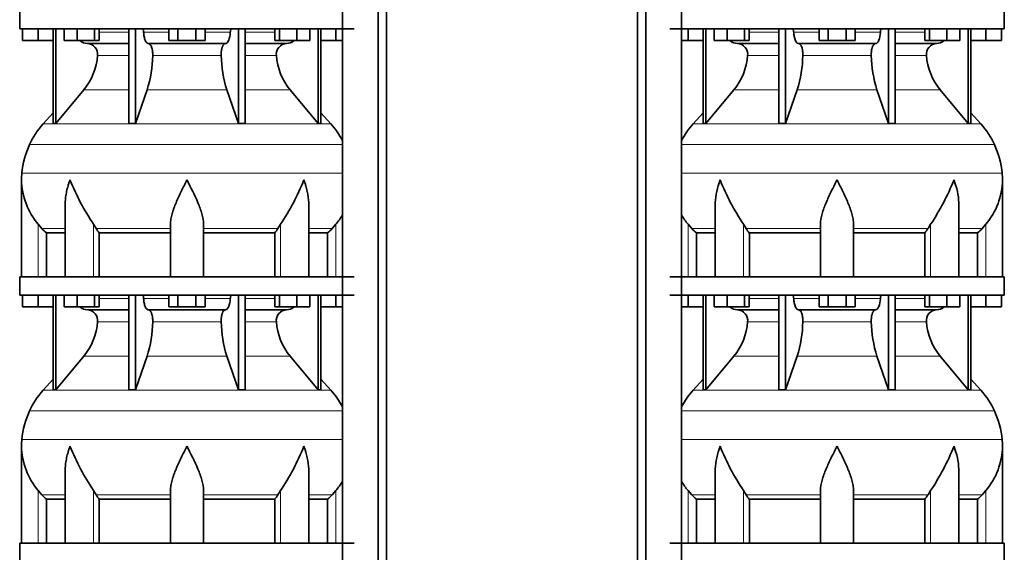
# Model space of a CAD drawing. Header units: millimetres. Extents: x 166 to 773, y -2574 to 1941.
# Tile 14 of 20: x 171 to 707, y 97 to 387. Entities that reach past the tile are written whole.
import ezdxf

# ---------------------------------------------------------------- set-up
doc = ezdxf.new("R2010")
doc.units = ezdxf.units.MM
doc.layers.add('LOW_134-12', color=7, linetype='Continuous')
doc.layers.add('VSI134_DIFFUSORE', color=7, linetype='Continuous')

# ---------------------------------------------------------------- blocks, each defined once
blk = doc.blocks.new('SE')
at = {"layer": 'LOW_134-12', "color": 7, "linetype": 'Continuous', "lineweight": 35}
for p, q in [((346.64, 1427.18), (346.64, -329.32)), ((366.02, -329.32), (366.02, 1427.18)), ((370.57, -329.32), (370.57, 1427.18)), ((346.57, 382.18), (346.57, 247.18)), ((346.57, 237.18), (346.57, 102.18))]:
    blk.add_line(p, q, dxfattribs=at)
at = {"layer": 'VSI134_DIFFUSORE', "color": 7, "linetype": 'Continuous', "lineweight": 35}
for p, q in [((171.01, 392.18), (171.01, 382.18)), ((171.01, 382.18), (353.01, 382.18)), ((172.51, 375.78), (172.51, 382.18)), ((172.51, 375.78), (172.51, 382.18)), ((181.01, 375.78), (181.01, 382.18)), ((189.18, 382.18), (189.18, 330.73)), ((190.71, 382.18), (190.71, 330.73)), ((195.25, 375.78), (195.25, 382.18)), ((202.19, 375.78), (202.19, 382.18)), ((211.67, 375.78), (211.67, 382.18)), ((214.21, 375.78), (214.21, 382.18)), ((230.31, 382.18), (230.31, 330.73)), ((234, 382.18), (234, 330.73)), ((252.19, 375.78), (252.19, 382.18)), ((257.1, 375.78), (257.1, 382.18)), ((266.91, 375.78), (266.91, 382.18)), ((271.82, 375.78), (271.82, 382.18)), ((290.01, 382.18), (290.01, 330.73)), ((293.7, 382.18), (293.7, 330.73)), ((309.8, 375.78), (309.8, 382.18)), ((312.34, 375.78), (312.34, 382.18)), ((321.82, 375.78), (321.82, 382.18)), ((328.76, 375.78), (328.76, 382.18)), ((333.3, 382.18), (333.3, 330.73)), ((334.83, 382.18), (334.83, 330.73)), ((343.01, 375.78), (343.01, 382.18)), ((181.01, 375.78), (172.51, 375.78)), ((189.18, 375.78), (181.01, 375.78)), ((202.19, 375.78), (195.25, 375.78)), ((211.67, 375.78), (202.19, 375.78)), ((214.21, 375.78), (211.67, 375.78)), ((257.1, 375.78), (252.19, 375.78)), ((266.91, 375.78), (257.1, 375.78)), ((271.82, 375.78), (266.91, 375.78)), ((312.34, 375.78), (309.8, 375.78)), ((321.82, 375.78), (312.34, 375.78)), ((328.76, 375.78), (321.82, 375.78)), ((343.01, 375.78), (334.83, 375.78)), ((346.57, 375.78), (343.01, 375.78)), ((207.83, 374.18), (230.31, 374.18)), ((241.1, 374.18), (282.91, 374.18)), ((293.7, 374.18), (316.18, 374.18)), ((190.71, 330.73), (205.86, 348.94)), ((234, 330.73), (240.28, 348.94)), ((283.73, 348.94), (290.01, 330.73)), ((318.15, 348.94), (333.3, 330.73)), ((189.18, 336.5), (183.71, 330.43)), ((340.3, 330.43), (334.83, 336.5)), ((189.18, 330.73), (190.71, 330.73)), ((230.31, 330.73), (234, 330.73)), ((290.01, 330.73), (293.7, 330.73)), ((333.3, 330.73), (334.83, 330.73)), ((172.01, 299.92), (172.01, 247.18)), ((195.73, 286.54), (195.73, 247.18)), ((328.28, 247.18), (328.28, 286.54)), ((183.02, 273.48), (181.01, 275.78)), ((212.52, 273.48), (211.09, 275.78)), ((253.01, 247.18), (253.01, 275.78)), ((271.01, 247.18), (271.01, 275.78)), ((312.92, 275.78), (311.5, 273.48)), ((343.01, 275.78), (340.99, 273.48)), ((185.53, 271.04), (195.73, 271.04)), ((185.53, 247.18), (185.53, 271.04)), ((214.3, 271.04), (253.01, 271.04)), ((214.3, 247.18), (214.3, 271.04)), ((271.01, 271.04), (309.72, 271.04)), ((309.72, 271.04), (309.72, 247.18)), ((328.28, 271.04), (338.48, 271.04)), ((338.48, 271.04), (338.48, 247.18)), ((353.01, 247.18), (171.01, 247.18)), ((171.01, 247.18), (171.01, 237.18)), ((171.01, 237.18), (353.01, 237.18)), ((172.51, 230.78), (172.51, 237.18)), ((172.51, 230.78), (172.51, 237.18)), ((181.01, 230.78), (181.01, 237.18)), ((189.18, 237.18), (189.18, 185.73)), ((190.71, 237.18), (190.71, 185.73)), ((195.25, 230.78), (195.25, 237.18)), ((202.19, 230.78), (202.19, 237.18)), ((211.67, 230.78), (211.67, 237.18)), ((214.21, 230.78), (214.21, 237.18)), ((230.31, 237.18), (230.31, 185.73)), ((234, 237.18), (234, 185.73)), ((252.19, 230.78), (252.19, 237.18)), ((257.1, 230.78), (257.1, 237.18)), ((266.91, 230.78), (266.91, 237.18)), ((271.82, 230.78), (271.82, 237.18)), ((290.01, 237.18), (290.01, 185.73)), ((293.7, 237.18), (293.7, 185.73)), ((309.8, 230.78), (309.8, 237.18)), ((312.34, 230.78), (312.34, 237.18)), ((321.82, 230.78), (321.82, 237.18)), ((328.76, 230.78), (328.76, 237.18)), ((333.3, 237.18), (333.3, 185.73)), ((334.83, 237.18), (334.83, 185.73)), ((343.01, 230.78), (343.01, 237.18)), ((181.01, 230.78), (172.51, 230.78)), ((189.18, 230.78), (181.01, 230.78)), ((202.19, 230.78), (195.25, 230.78)), ((211.67, 230.78), (202.19, 230.78)), ((214.21, 230.78), (211.67, 230.78)), ((257.1, 230.78), (252.19, 230.78)), ((266.91, 230.78), (257.1, 230.78)), ((271.82, 230.78), (266.91, 230.78)), ((312.34, 230.78), (309.8, 230.78)), ((321.82, 230.78), (312.34, 230.78)), ((328.76, 230.78), (321.82, 230.78)), ((343.01, 230.78), (334.83, 230.78)), ((346.57, 230.78), (343.01, 230.78)), ((207.83, 229.18), (230.31, 229.18)), ((241.1, 229.18), (282.91, 229.18)), ((293.7, 229.18), (316.18, 229.18)), ((190.71, 185.73), (205.86, 203.94)), ((234, 185.73), (240.28, 203.94)), ((283.73, 203.94), (290.01, 185.73)), ((318.15, 203.94), (333.3, 185.73)), ((189.18, 191.5), (183.71, 185.43)), ((340.3, 185.43), (334.83, 191.5)), ((189.18, 185.73), (190.71, 185.73)), ((230.31, 185.73), (234, 185.73)), ((290.01, 185.73), (293.7, 185.73)), ((333.3, 185.73), (334.83, 185.73)), ((172.01, 154.92), (172.01, 102.18)), ((195.73, 141.54), (195.73, 102.18)), ((328.28, 102.18), (328.28, 141.54)), ((183.02, 128.48), (181.01, 130.78)), ((212.52, 128.48), (211.09, 130.78)), ((253.01, 102.18), (253.01, 130.78)), ((271.01, 102.18), (271.01, 130.78)), ((312.92, 130.78), (311.5, 128.48)), ((343.01, 130.78), (340.99, 128.48)), ((185.53, 126.04), (195.73, 126.04)), ((185.53, 102.18), (185.53, 126.04)), ((214.3, 126.04), (253.01, 126.04)), ((214.3, 102.18), (214.3, 126.04)), ((271.01, 126.04), (309.72, 126.04)), ((309.72, 126.04), (309.72, 102.18)), ((328.28, 126.04), (338.48, 126.04)), ((338.48, 126.04), (338.48, 102.18)), ((353.01, 102.18), (171.01, 102.18)), ((171.01, 102.18), (171.01, 92.18))]:
    blk.add_line(p, q, dxfattribs=at)
at = {"layer": 'VSI134_DIFFUSORE', "color": 4, "linetype": 'Continuous', "lineweight": 9}
for p, q in [((214.21, 380.41), (230.31, 380.41)), ((238.43, 380.41), (252.19, 380.41)), ((271.82, 380.41), (285.58, 380.41)), ((293.7, 380.41), (309.8, 380.41)), ((230.31, 367.64), (213.38, 367.64)), ((280.62, 367.64), (243.39, 367.64)), ((310.63, 367.64), (293.7, 367.64)), ((205.86, 348.94), (230.31, 348.94)), ((240.28, 348.94), (283.73, 348.94)), ((293.7, 348.94), (318.15, 348.94)), ((183.71, 330.43), (340.3, 330.43)), ((346.57, 319.17), (176.34, 319.17)), ((172.18, 303.54), (346.57, 303.54)), ((181.01, 247.18), (181.01, 275.78)), ((183.02, 273.48), (195.73, 273.48)), ((211.09, 247.18), (211.09, 275.78)), ((212.52, 273.48), (253.01, 273.48)), ((271.01, 273.48), (311.5, 273.48)), ((312.92, 247.18), (312.92, 275.78)), ((328.28, 273.48), (340.99, 273.48)), ((343.01, 247.18), (343.01, 275.78)), ((214.21, 235.41), (230.31, 235.41)), ((238.43, 235.41), (252.19, 235.41)), ((271.82, 235.41), (285.58, 235.41)), ((293.7, 235.41), (309.8, 235.41)), ((230.31, 222.64), (213.38, 222.64)), ((280.62, 222.64), (243.39, 222.64)), ((310.63, 222.64), (293.7, 222.64)), ((205.86, 203.94), (230.31, 203.94)), ((240.28, 203.94), (283.73, 203.94)), ((293.7, 203.94), (318.15, 203.94)), ((183.71, 185.43), (340.3, 185.43)), ((346.57, 174.17), (176.34, 174.17)), ((172.18, 158.54), (346.57, 158.54)), ((181.01, 102.18), (181.01, 130.78)), ((211.09, 102.18), (211.09, 130.78)), ((312.92, 102.18), (312.92, 130.78)), ((343.01, 102.18), (343.01, 130.78)), ((183.02, 128.48), (195.73, 128.48)), ((212.52, 128.48), (253.01, 128.48)), ((271.01, 128.48), (311.5, 128.48)), ((328.28, 128.48), (340.99, 128.48))]:
    blk.add_line(p, q, dxfattribs=at)
at = {"layer": 'VSI134_DIFFUSORE', "color": 7, "linetype": 'Continuous', "lineweight": 35}
for centre, radius, start, end in [((208.06, 380.86), 6.68, 229.5852, 268.0094), ((315.95, 380.86), 6.68, 271.9979, 310.3729), ((207.55, 368.32), 5.87, 353.3223, 87.2173), ((316.44, 368.34), 5.85, 92.5772, 186.8833), ((180.07, 370.16), 33.4, 320.5472, 355.6594), ((178.44, 368.84), 64.97, 342.1602, 358.9354), ((347.08, 369.09), 66.48, 181.2569, 197.6475), ((344.04, 370.21), 33.51, 184.3996, 219.3938), ((216.41, 300.98), 44, 138, 155.5912), ((307.61, 300.98), 44, 27.6842, 42), ((220.96, 298.92), 49, 155.5912, 174.5826), ((210.51, 299.91), 38.5, 174.5826, 180.0352), ((210.7, 300.59), 38.7, 181.0159, 219.8906), ((336.7, 357.45), 149.83, 202.585, 213.0327), ((201.79, 349.81), 133.53, 326.3278, 338.0546), ((313.31, 300.59), 38.7, 320.1094, 329.446), ((245.66, 295.72), 39.91, 213.8601, 218.2043), ((278.38, 295.7), 39.88, 321.7938, 326.1418), ((208.06, 235.86), 6.68, 229.5852, 268.0094), ((315.95, 235.86), 6.68, 271.9979, 310.3729), ((207.55, 223.32), 5.87, 353.3223, 87.2173), ((316.44, 223.34), 5.85, 92.5772, 186.8833), ((180.07, 225.16), 33.4, 320.5472, 355.6594), ((178.44, 223.84), 64.97, 342.1602, 358.9354), ((347.08, 224.09), 66.48, 181.2569, 197.6475), ((344.04, 225.21), 33.51, 184.3996, 219.3938), ((216.41, 155.98), 44, 138, 155.5912), ((307.61, 155.98), 44, 27.6842, 42), ((220.96, 153.92), 49, 155.5912, 174.5826), ((210.51, 154.91), 38.5, 174.5826, 180.0352), ((210.7, 155.59), 38.7, 181.0159, 219.8906), ((336.7, 212.45), 149.83, 202.585, 213.0327), ((201.79, 204.81), 133.53, 326.3278, 338.0546), ((313.31, 155.59), 38.7, 320.1094, 329.446), ((245.66, 150.72), 39.91, 213.8601, 218.2043), ((278.38, 150.7), 39.88, 321.7938, 326.1418)]:
    blk.add_arc(centre, radius, start, end, dxfattribs=at)
for points, knots in [([(237.67, 382.18), (237.72, 382.18), (237.76, 382.17), (237.86, 382.13), (237.9, 382.1), (238.03, 381.97), (238.11, 381.84), (238.25, 381.51), (238.31, 381.32), (238.39, 380.89), (238.42, 380.65), (238.43, 380.41)], [0, 0, 0, 0, 0.125, 0.125, 0.25, 0.25, 0.5, 0.5, 0.75, 0.75, 1, 1, 1, 1]), ([(241.1, 374.18), (240.93, 374.18), (240.77, 374.22), (240.53, 374.34), (240.45, 374.39), (240.29, 374.5), (240.22, 374.57), (239.99, 374.79), (239.84, 374.98), (239.56, 375.43), (239.43, 375.68), (239.19, 376.24), (239.08, 376.56), (238.88, 377.23), (238.79, 377.59), (238.64, 378.34), (238.58, 378.74), (238.48, 379.56), (238.45, 379.98), (238.43, 380.41)], [0, 0, 0, 0, 0.125, 0.125, 0.1875, 0.1875, 0.25, 0.25, 0.375, 0.375, 0.5, 0.5, 0.625, 0.625, 0.75, 0.75, 0.875, 0.875, 1, 1, 1, 1]), ([(285.58, 380.41), (285.5, 378.7), (285.19, 377.1), (284.21, 374.83), (283.56, 374.18), (282.91, 374.18)], [0, 0, 0, 0, 0.5, 0.5, 1, 1, 1, 1]), ([(285.58, 380.41), (285.59, 380.65), (285.62, 380.88), (285.68, 381.21), (285.71, 381.31), (285.76, 381.5), (285.79, 381.59), (285.86, 381.76), (285.9, 381.83), (285.98, 381.95), (286.02, 382.01), (286.11, 382.1), (286.15, 382.13), (286.25, 382.17), (286.29, 382.18), (286.34, 382.18)], [0, 0, 0, 0, 0.25, 0.25, 0.375, 0.375, 0.5, 0.5, 0.625, 0.625, 0.75, 0.75, 0.875, 0.875, 1, 1, 1, 1]), ([(241.1, 374.18), (241.18, 374.18), (241.26, 374.17), (241.42, 374.13), (241.49, 374.1), (241.73, 373.97), (241.88, 373.84), (242.17, 373.5), (242.31, 373.3), (242.5, 372.94), (242.57, 372.81), (242.69, 372.53), (242.74, 372.38), (242.9, 371.92), (243, 371.59), (243.12, 371.05), (243.16, 370.87), (243.22, 370.49), (243.25, 370.3), (243.33, 369.71), (243.37, 369.3), (243.41, 368.47), (243.41, 368.05), (243.39, 367.64)], [0, 0, 0, 0, 0.0625, 0.0625, 0.125, 0.125, 0.25, 0.25, 0.375, 0.375, 0.4375, 0.4375, 0.5, 0.5, 0.625, 0.625, 0.6875, 0.6875, 0.75, 0.75, 0.875, 0.875, 1, 1, 1, 1]), ([(280.62, 367.64), (280.6, 368.05), (280.61, 368.47), (280.63, 369.09), (280.65, 369.29), (280.68, 369.7), (280.71, 369.9), (280.78, 370.49), (280.85, 370.87), (280.97, 371.41), (281.02, 371.58), (281.11, 371.92), (281.21, 372.24), (281.32, 372.53), (281.44, 372.8), (281.51, 372.94), (281.7, 373.3), (281.84, 373.51), (282.13, 373.84), (282.29, 373.97), (282.6, 374.14), (282.75, 374.18), (282.91, 374.18)], [0, 0, 0, 0, 0.125, 0.125, 0.1875, 0.1875, 0.25, 0.25, 0.375, 0.375, 0.4375, 0.4375, 0.5, 0.5625, 0.5625, 0.625, 0.625, 0.75, 0.75, 0.875, 0.875, 1, 1, 1, 1]), ([(198.37, 299.91), (198.27, 299.65), (198.18, 299.39), (198, 298.86), (197.91, 298.6), (197.66, 297.82), (197.5, 297.3), (197.04, 295.74), (196.77, 294.71), (196.32, 292.63), (196.14, 291.59), (195.87, 289.54), (195.78, 288.52), (195.74, 287.18), (195.73, 286.86), (195.73, 286.53)], [0, 0, 0, 0, 0.03125, 0.03125, 0.0625, 0.0625, 0.125, 0.125, 0.25, 0.25, 0.375, 0.375, 0.5, 0.5, 0.5400162, 0.5400162, 0.5400162, 0.5400162]), ([(262.01, 299.91), (261.87, 299.65), (261.74, 299.39), (261.47, 298.86), (261.34, 298.6), (260.94, 297.82), (260.68, 297.3), (259.89, 295.74), (259.38, 294.71), (258.36, 292.63), (257.87, 291.59), (256.92, 289.54), (256.47, 288.52), (255.62, 286.49), (255.23, 285.48), (254.69, 283.98), (254.51, 283.48), (254.19, 282.48), (254.04, 281.98), (253.63, 280.5), (253.41, 279.53), (253.1, 277.63), (253.01, 276.69), (253.01, 275.78)], [0, 0, 0, 0, 0.03125, 0.03125, 0.0625, 0.0625, 0.125, 0.125, 0.25, 0.25, 0.375, 0.375, 0.5, 0.5, 0.625, 0.625, 0.6875, 0.6875, 0.75, 0.75, 0.875, 0.875, 1, 1, 1, 1]), ([(271.01, 275.78), (271.01, 277.61), (270.66, 279.51), (269.56, 283.46), (268.81, 285.47), (266.27, 291.55), (264.12, 295.76), (262.01, 299.91)], [0, 0, 0, 0, 0.25, 0.25, 0.5, 0.5, 1, 1, 1, 1]), ([(328.28, 286.53), (328.28, 286.87), (328.27, 287.21), (328.19, 289.6), (327.91, 291.64), (327.23, 294.72), (326.97, 295.75), (326.52, 297.3), (326.35, 297.82), (326.1, 298.6), (325.97, 298.99), (325.83, 299.39), (325.74, 299.65), (325.69, 299.78), (325.65, 299.91)], [0.4588627, 0.4588627, 0.4588627, 0.4588627, 0.5, 0.5, 0.75, 0.75, 0.875, 0.875, 0.9375, 0.9375, 0.96875, 0.984375, 0.984375, 1, 1, 1, 1]), ([(237.67, 237.18), (237.72, 237.18), (237.76, 237.17), (237.86, 237.13), (237.9, 237.1), (238.03, 236.97), (238.11, 236.84), (238.25, 236.51), (238.31, 236.32), (238.39, 235.89), (238.42, 235.65), (238.43, 235.41)], [0, 0, 0, 0, 0.125, 0.125, 0.25, 0.25, 0.5, 0.5, 0.75, 0.75, 1, 1, 1, 1]), ([(285.58, 235.41), (285.59, 235.65), (285.62, 235.88), (285.68, 236.21), (285.71, 236.31), (285.76, 236.5), (285.79, 236.59), (285.86, 236.76), (285.9, 236.83), (285.98, 236.95), (286.02, 237.01), (286.11, 237.1), (286.15, 237.13), (286.25, 237.17), (286.29, 237.18), (286.34, 237.18)], [0, 0, 0, 0, 0.25, 0.25, 0.375, 0.375, 0.5, 0.5, 0.625, 0.625, 0.75, 0.75, 0.875, 0.875, 1, 1, 1, 1]), ([(241.1, 229.18), (240.93, 229.18), (240.77, 229.22), (240.53, 229.34), (240.45, 229.39), (240.29, 229.5), (240.22, 229.57), (239.99, 229.79), (239.84, 229.98), (239.56, 230.43), (239.43, 230.68), (239.19, 231.24), (239.08, 231.56), (238.88, 232.23), (238.79, 232.59), (238.64, 233.34), (238.58, 233.74), (238.48, 234.56), (238.45, 234.98), (238.43, 235.41)], [0, 0, 0, 0, 0.125, 0.125, 0.1875, 0.1875, 0.25, 0.25, 0.375, 0.375, 0.5, 0.5, 0.625, 0.625, 0.75, 0.75, 0.875, 0.875, 1, 1, 1, 1]), ([(285.58, 235.41), (285.5, 233.7), (285.19, 232.1), (284.21, 229.83), (283.56, 229.18), (282.91, 229.18)], [0, 0, 0, 0, 0.5, 0.5, 1, 1, 1, 1]), ([(241.1, 229.18), (241.18, 229.18), (241.26, 229.17), (241.42, 229.13), (241.49, 229.1), (241.73, 228.97), (241.88, 228.84), (242.17, 228.5), (242.31, 228.3), (242.5, 227.94), (242.57, 227.81), (242.69, 227.53), (242.74, 227.38), (242.9, 226.92), (243, 226.59), (243.12, 226.05), (243.16, 225.87), (243.22, 225.49), (243.25, 225.3), (243.33, 224.71), (243.37, 224.3), (243.41, 223.47), (243.41, 223.05), (243.39, 222.64)], [0, 0, 0, 0, 0.0625, 0.0625, 0.125, 0.125, 0.25, 0.25, 0.375, 0.375, 0.4375, 0.4375, 0.5, 0.5, 0.625, 0.625, 0.6875, 0.6875, 0.75, 0.75, 0.875, 0.875, 1, 1, 1, 1]), ([(280.62, 222.64), (280.6, 223.05), (280.61, 223.47), (280.63, 224.09), (280.65, 224.29), (280.68, 224.7), (280.71, 224.9), (280.78, 225.49), (280.85, 225.87), (280.97, 226.41), (281.02, 226.58), (281.11, 226.92), (281.21, 227.24), (281.32, 227.53), (281.44, 227.8), (281.51, 227.94), (281.7, 228.3), (281.84, 228.51), (282.13, 228.84), (282.29, 228.97), (282.6, 229.14), (282.75, 229.18), (282.91, 229.18)], [0, 0, 0, 0, 0.125, 0.125, 0.1875, 0.1875, 0.25, 0.25, 0.375, 0.375, 0.4375, 0.4375, 0.5, 0.5625, 0.5625, 0.625, 0.625, 0.75, 0.75, 0.875, 0.875, 1, 1, 1, 1]), ([(198.37, 154.91), (198.27, 154.65), (198.18, 154.39), (198, 153.86), (197.91, 153.6), (197.66, 152.82), (197.5, 152.3), (197.04, 150.74), (196.77, 149.71), (196.32, 147.63), (196.14, 146.59), (195.87, 144.54), (195.78, 143.52), (195.74, 142.18), (195.73, 141.86), (195.73, 141.53)], [0, 0, 0, 0, 0.03125, 0.03125, 0.0625, 0.0625, 0.125, 0.125, 0.25, 0.25, 0.375, 0.375, 0.5, 0.5, 0.5400162, 0.5400162, 0.5400162, 0.5400162]), ([(262.01, 154.91), (261.87, 154.65), (261.74, 154.39), (261.47, 153.86), (261.34, 153.6), (260.94, 152.82), (260.68, 152.3), (259.89, 150.74), (259.38, 149.71), (258.36, 147.63), (257.87, 146.59), (256.92, 144.54), (256.47, 143.52), (255.62, 141.49), (255.23, 140.48), (254.69, 138.98), (254.51, 138.48), (254.19, 137.48), (254.04, 136.98), (253.63, 135.5), (253.41, 134.53), (253.1, 132.63), (253.01, 131.69), (253.01, 130.78)], [0, 0, 0, 0, 0.03125, 0.03125, 0.0625, 0.0625, 0.125, 0.125, 0.25, 0.25, 0.375, 0.375, 0.5, 0.5, 0.625, 0.625, 0.6875, 0.6875, 0.75, 0.75, 0.875, 0.875, 1, 1, 1, 1]), ([(271.01, 130.78), (271.01, 132.61), (270.66, 134.51), (269.56, 138.46), (268.81, 140.47), (266.27, 146.55), (264.12, 150.76), (262.01, 154.91)], [0, 0, 0, 0, 0.25, 0.25, 0.5, 0.5, 1, 1, 1, 1]), ([(328.28, 141.53), (328.28, 141.87), (328.27, 142.21), (328.19, 144.6), (327.91, 146.64), (327.23, 149.72), (326.97, 150.75), (326.52, 152.3), (326.35, 152.82), (326.1, 153.6), (325.97, 153.99), (325.83, 154.39), (325.74, 154.65), (325.69, 154.78), (325.65, 154.91)], [0.4588627, 0.4588627, 0.4588627, 0.4588627, 0.5, 0.5, 0.75, 0.75, 0.875, 0.875, 0.9375, 0.9375, 0.96875, 0.984375, 0.984375, 1, 1, 1, 1])]:
    blk.add_open_spline(points, degree=3, knots=knots, dxfattribs=at)
for points in [[(185.53, 271.04), (184.66, 271.82), (183.82, 272.64), (183.02, 273.48)], [(340.99, 273.48), (340.19, 272.64), (339.35, 271.82), (338.48, 271.04)], [(185.53, 126.04), (184.66, 126.82), (183.82, 127.64), (183.02, 128.48)], [(340.99, 128.48), (340.19, 127.64), (339.35, 126.82), (338.48, 126.04)]]:
    blk.add_open_spline(points, degree=3, dxfattribs=at)
blk = doc.blocks.new('SE3')
at = {"layer": 'LOW_134-12', "color": 7, "linetype": 'Continuous', "lineweight": 35}
for p, q in [((507.09, -329.32), (507.09, 1427.18)), ((511.64, -329.32), (511.64, 1427.18)), ((531.03, 1427.18), (531.03, -329.32)), ((531.1, 382.18), (531.1, 247.18)), ((531.1, 237.18), (531.1, 102.18))]:
    blk.add_line(p, q, dxfattribs=at)
at = {"layer": 'VSI134_DIFFUSORE', "color": 7, "linetype": 'Continuous', "lineweight": 35}
for p, q in [((706.66, 382.18), (706.66, 392.18)), ((524.66, 382.18), (706.66, 382.18)), ((534.66, 375.78), (534.66, 382.18)), ((542.83, 382.18), (542.83, 330.73)), ((544.36, 382.18), (544.36, 330.73)), ((548.9, 375.78), (548.9, 382.18)), ((555.84, 375.78), (555.84, 382.18)), ((565.32, 375.78), (565.32, 382.18)), ((567.87, 375.78), (567.87, 382.18)), ((583.96, 382.18), (583.96, 330.73)), ((587.66, 382.18), (587.66, 330.73)), ((605.85, 375.78), (605.85, 382.18)), ((610.75, 375.78), (610.75, 382.18)), ((620.57, 375.78), (620.57, 382.18)), ((625.48, 375.78), (625.48, 382.18)), ((643.66, 382.18), (643.66, 330.73)), ((647.36, 382.18), (647.36, 330.73)), ((663.46, 375.78), (663.46, 382.18)), ((666, 375.78), (666, 382.18)), ((675.48, 375.78), (675.48, 382.18)), ((682.42, 375.78), (682.42, 382.18)), ((686.96, 382.18), (686.96, 330.73)), ((688.49, 382.18), (688.49, 330.73)), ((696.66, 375.78), (696.66, 382.18)), ((705.16, 375.78), (705.16, 382.18)), ((534.66, 375.78), (531.1, 375.78)), ((542.83, 375.78), (534.66, 375.78)), ((555.84, 375.78), (548.9, 375.78)), ((565.32, 375.78), (555.84, 375.78)), ((567.87, 375.78), (565.32, 375.78)), ((610.75, 375.78), (605.85, 375.78)), ((620.57, 375.78), (610.75, 375.78)), ((625.48, 375.78), (620.57, 375.78)), ((666, 375.78), (663.46, 375.78)), ((675.48, 375.78), (666, 375.78)), ((682.42, 375.78), (675.48, 375.78)), ((696.66, 375.78), (688.49, 375.78)), ((705.16, 375.78), (696.66, 375.78)), ((561.49, 374.18), (583.96, 374.18)), ((594.75, 374.18), (636.57, 374.18)), ((647.36, 374.18), (669.83, 374.18)), ((544.36, 330.73), (559.52, 348.94)), ((587.66, 330.73), (593.94, 348.94)), ((637.38, 348.94), (643.66, 330.73)), ((671.8, 348.94), (686.96, 330.73)), ((542.83, 336.5), (537.36, 330.43)), ((693.96, 330.43), (688.49, 336.5)), ((542.83, 330.73), (544.36, 330.73)), ((583.96, 330.73), (587.66, 330.73)), ((643.66, 330.73), (647.36, 330.73)), ((686.96, 330.73), (688.49, 330.73)), ((705.66, 247.18), (705.66, 299.92)), ((549.38, 286.54), (549.38, 247.18)), ((681.94, 247.18), (681.94, 286.54)), ((536.67, 273.48), (534.66, 275.78)), ((566.17, 273.48), (564.75, 275.78)), ((606.66, 247.18), (606.66, 275.78)), ((624.66, 247.18), (624.66, 275.78)), ((666.57, 275.78), (665.15, 273.48)), ((696.66, 275.78), (694.65, 273.48)), ((539.19, 271.04), (549.38, 271.04)), ((539.19, 247.18), (539.19, 271.04)), ((567.95, 271.04), (606.66, 271.04)), ((567.95, 247.18), (567.95, 271.04)), ((624.66, 271.04), (663.37, 271.04)), ((663.37, 271.04), (663.37, 247.18)), ((681.94, 271.04), (692.13, 271.04)), ((692.13, 271.04), (692.13, 247.18)), ((706.66, 247.18), (524.66, 247.18)), ((706.66, 237.18), (706.66, 247.18)), ((524.66, 237.18), (706.66, 237.18)), ((534.66, 230.78), (534.66, 237.18)), ((542.83, 237.18), (542.83, 185.73)), ((544.36, 237.18), (544.36, 185.73)), ((548.9, 230.78), (548.9, 237.18)), ((555.84, 230.78), (555.84, 237.18)), ((565.32, 230.78), (565.32, 237.18)), ((567.87, 230.78), (567.87, 237.18)), ((583.96, 237.18), (583.96, 185.73)), ((587.66, 237.18), (587.66, 185.73)), ((605.85, 230.78), (605.85, 237.18)), ((610.75, 230.78), (610.75, 237.18)), ((620.57, 230.78), (620.57, 237.18)), ((625.48, 230.78), (625.48, 237.18)), ((643.66, 237.18), (643.66, 185.73)), ((647.36, 237.18), (647.36, 185.73)), ((663.46, 230.78), (663.46, 237.18)), ((666, 230.78), (666, 237.18)), ((675.48, 230.78), (675.48, 237.18)), ((682.42, 230.78), (682.42, 237.18)), ((686.96, 237.18), (686.96, 185.73)), ((688.49, 237.18), (688.49, 185.73)), ((696.66, 230.78), (696.66, 237.18)), ((705.16, 230.78), (705.16, 237.18)), ((534.66, 230.78), (531.1, 230.78)), ((542.83, 230.78), (534.66, 230.78)), ((555.84, 230.78), (548.9, 230.78)), ((565.32, 230.78), (555.84, 230.78)), ((567.87, 230.78), (565.32, 230.78)), ((610.75, 230.78), (605.85, 230.78)), ((620.57, 230.78), (610.75, 230.78)), ((625.48, 230.78), (620.57, 230.78)), ((666, 230.78), (663.46, 230.78)), ((675.48, 230.78), (666, 230.78)), ((682.42, 230.78), (675.48, 230.78)), ((696.66, 230.78), (688.49, 230.78)), ((705.16, 230.78), (696.66, 230.78)), ((561.49, 229.18), (583.96, 229.18)), ((594.75, 229.18), (636.57, 229.18)), ((647.36, 229.18), (669.83, 229.18)), ((544.36, 185.73), (559.52, 203.94)), ((587.66, 185.73), (593.94, 203.94)), ((637.38, 203.94), (643.66, 185.73)), ((671.8, 203.94), (686.96, 185.73)), ((542.83, 191.5), (537.36, 185.43)), ((693.96, 185.43), (688.49, 191.5)), ((542.83, 185.73), (544.36, 185.73)), ((583.96, 185.73), (587.66, 185.73)), ((643.66, 185.73), (647.36, 185.73)), ((686.96, 185.73), (688.49, 185.73)), ((705.66, 102.18), (705.66, 154.92)), ((549.38, 141.54), (549.38, 102.18)), ((681.94, 102.18), (681.94, 141.54)), ((536.67, 128.48), (534.66, 130.78)), ((566.17, 128.48), (564.75, 130.78)), ((606.66, 102.18), (606.66, 130.78)), ((624.66, 102.18), (624.66, 130.78)), ((666.57, 130.78), (665.15, 128.48)), ((696.66, 130.78), (694.65, 128.48)), ((539.19, 126.04), (549.38, 126.04)), ((539.19, 102.18), (539.19, 126.04)), ((567.95, 126.04), (606.66, 126.04)), ((567.95, 102.18), (567.95, 126.04)), ((624.66, 126.04), (663.37, 126.04)), ((663.37, 126.04), (663.37, 102.18)), ((681.94, 126.04), (692.13, 126.04)), ((692.13, 126.04), (692.13, 102.18)), ((706.66, 102.18), (524.66, 102.18)), ((706.66, 92.18), (706.66, 102.18))]:
    blk.add_line(p, q, dxfattribs=at)
at = {"layer": 'VSI134_DIFFUSORE', "color": 4, "linetype": 'Continuous', "lineweight": 9}
for p, q in [((567.87, 380.41), (583.96, 380.41)), ((592.09, 380.41), (605.85, 380.41)), ((625.48, 380.41), (639.23, 380.41)), ((647.36, 380.41), (663.46, 380.41)), ((583.96, 367.64), (567.03, 367.64)), ((634.27, 367.64), (597.05, 367.64)), ((664.29, 367.64), (647.36, 367.64)), ((559.52, 348.94), (583.96, 348.94)), ((593.94, 348.94), (637.38, 348.94)), ((647.36, 348.94), (671.8, 348.94)), ((537.36, 330.43), (693.96, 330.43)), ((701.33, 319.17), (531.1, 319.17)), ((531.1, 303.54), (705.49, 303.54)), ((534.66, 247.18), (534.66, 275.78)), ((549.38, 273.48), (536.67, 273.48)), ((564.75, 247.18), (564.75, 275.78)), ((606.66, 273.48), (566.17, 273.48)), ((624.66, 273.48), (665.15, 273.48)), ((666.57, 247.18), (666.57, 275.78)), ((681.94, 273.48), (694.65, 273.48)), ((696.66, 247.18), (696.66, 275.78)), ((567.87, 235.41), (583.96, 235.41)), ((592.09, 235.41), (605.85, 235.41)), ((625.48, 235.41), (639.23, 235.41)), ((647.36, 235.41), (663.46, 235.41)), ((583.96, 222.64), (567.03, 222.64)), ((634.27, 222.64), (597.05, 222.64)), ((664.29, 222.64), (647.36, 222.64)), ((559.52, 203.94), (583.96, 203.94)), ((593.94, 203.94), (637.38, 203.94)), ((647.36, 203.94), (671.8, 203.94)), ((537.36, 185.43), (693.96, 185.43)), ((701.33, 174.17), (531.1, 174.17)), ((531.1, 158.54), (705.49, 158.54)), ((534.66, 102.18), (534.66, 130.78)), ((564.75, 102.18), (564.75, 130.78)), ((666.57, 102.18), (666.57, 130.78)), ((696.66, 102.18), (696.66, 130.78)), ((549.38, 128.48), (536.67, 128.48)), ((606.66, 128.48), (566.17, 128.48)), ((624.66, 128.48), (665.15, 128.48)), ((681.94, 128.48), (694.65, 128.48))]:
    blk.add_line(p, q, dxfattribs=at)
at = {"layer": 'VSI134_DIFFUSORE', "color": 7, "linetype": 'Continuous', "lineweight": 35}
for centre, radius, start, end in [((561.72, 380.86), 6.68, 229.5852, 268.0094), ((669.6, 380.86), 6.68, 271.9979, 310.3729), ((561.2, 368.32), 5.87, 353.3223, 87.2173), ((670.1, 368.34), 5.85, 92.5772, 186.8833), ((533.73, 370.16), 33.4, 320.5472, 355.6594), ((532.09, 368.84), 64.97, 342.1602, 358.9354), ((700.74, 369.09), 66.48, 181.2569, 197.6475), ((697.7, 370.21), 33.51, 184.3996, 219.3938), ((570.06, 300.98), 44, 138, 152.3158), ((661.26, 300.98), 44, 24.4088, 42), ((656.71, 298.92), 49, 5.4174, 24.4088), ((667.16, 299.91), 38.5, 359.9861, 5.4174), ((677.84, 350.85), 135.74, 202.0412, 213.5763), ((553.48, 350.85), 135.74, 326.4237, 337.9588), ((666.97, 300.59), 38.7, 320.1094, 358.9842), ((564.35, 300.59), 38.7, 210.5496, 219.8906), ((599.28, 295.7), 39.88, 213.8582, 218.2062), ((632.04, 295.7), 39.88, 321.7938, 326.1418), ((561.72, 235.86), 6.68, 229.5852, 268.0094), ((669.6, 235.86), 6.68, 271.9979, 310.3729), ((561.2, 223.32), 5.87, 353.3223, 87.2173), ((670.1, 223.34), 5.85, 92.5772, 186.8833), ((533.73, 225.16), 33.4, 320.5472, 355.6594), ((532.09, 223.84), 64.97, 342.1602, 358.9354), ((700.74, 224.09), 66.48, 181.2569, 197.6475), ((697.7, 225.21), 33.51, 184.3996, 219.3938), ((570.06, 155.98), 44, 138, 152.3158), ((661.26, 155.98), 44, 24.4088, 42), ((656.71, 153.92), 49, 5.4174, 24.4088), ((667.16, 154.91), 38.5, 359.9861, 5.4174), ((677.84, 205.85), 135.74, 202.0412, 213.5763), ((553.48, 205.85), 135.74, 326.4237, 337.9588), ((666.97, 155.59), 38.7, 320.1094, 358.9842), ((564.35, 155.59), 38.7, 210.5496, 219.8906), ((599.28, 150.7), 39.88, 213.8582, 218.2062), ((632.04, 150.7), 39.88, 321.7938, 326.1418)]:
    blk.add_arc(centre, radius, start, end, dxfattribs=at)
for points, knots in [([(591.33, 382.18), (591.37, 382.18), (591.42, 382.17), (591.51, 382.13), (591.56, 382.1), (591.69, 381.97), (591.77, 381.84), (591.91, 381.51), (591.96, 381.32), (592.05, 380.89), (592.08, 380.65), (592.09, 380.41)], [0, 0, 0, 0, 0.125, 0.125, 0.25, 0.25, 0.5, 0.5, 0.75, 0.75, 1, 1, 1, 1]), ([(594.75, 374.18), (594.59, 374.18), (594.43, 374.22), (594.19, 374.34), (594.11, 374.39), (593.95, 374.5), (593.87, 374.57), (593.64, 374.79), (593.5, 374.98), (593.22, 375.43), (593.09, 375.68), (592.85, 376.24), (592.73, 376.56), (592.53, 377.23), (592.45, 377.59), (592.3, 378.34), (592.23, 378.74), (592.14, 379.56), (592.11, 379.98), (592.09, 380.41)], [0, 0, 0, 0, 0.125, 0.125, 0.1875, 0.1875, 0.25, 0.25, 0.375, 0.375, 0.5, 0.5, 0.625, 0.625, 0.75, 0.75, 0.875, 0.875, 1, 1, 1, 1]), ([(639.23, 380.41), (639.16, 378.7), (638.84, 377.1), (637.87, 374.83), (637.22, 374.18), (636.57, 374.18)], [0, 0, 0, 0, 0.5, 0.5, 1, 1, 1, 1]), ([(639.23, 380.41), (639.24, 380.65), (639.27, 380.88), (639.33, 381.21), (639.36, 381.31), (639.42, 381.5), (639.45, 381.59), (639.52, 381.76), (639.56, 381.83), (639.63, 381.95), (639.68, 382.01), (639.76, 382.1), (639.81, 382.13), (639.9, 382.17), (639.95, 382.18), (639.99, 382.18)], [0, 0, 0, 0, 0.25, 0.25, 0.375, 0.375, 0.5, 0.5, 0.625, 0.625, 0.75, 0.75, 0.875, 0.875, 1, 1, 1, 1]), ([(594.75, 374.18), (594.83, 374.18), (594.91, 374.17), (595.07, 374.13), (595.15, 374.1), (595.38, 373.97), (595.53, 373.84), (595.83, 373.5), (595.96, 373.3), (596.16, 372.94), (596.22, 372.81), (596.34, 372.53), (596.4, 372.38), (596.56, 371.92), (596.65, 371.59), (596.78, 371.05), (596.81, 370.87), (596.88, 370.49), (596.91, 370.3), (596.99, 369.71), (597.02, 369.3), (597.06, 368.47), (597.06, 368.05), (597.05, 367.64)], [0, 0, 0, 0, 0.0625, 0.0625, 0.125, 0.125, 0.25, 0.25, 0.375, 0.375, 0.4375, 0.4375, 0.5, 0.5, 0.625, 0.625, 0.6875, 0.6875, 0.75, 0.75, 0.875, 0.875, 1, 1, 1, 1]), ([(634.27, 367.64), (634.26, 368.05), (634.26, 368.47), (634.29, 369.09), (634.3, 369.29), (634.34, 369.7), (634.36, 369.9), (634.44, 370.49), (634.5, 370.87), (634.63, 371.41), (634.67, 371.58), (634.77, 371.92), (634.87, 372.24), (634.98, 372.53), (635.1, 372.8), (635.16, 372.94), (635.36, 373.3), (635.5, 373.51), (635.79, 373.84), (635.94, 373.97), (636.25, 374.14), (636.41, 374.18), (636.57, 374.18)], [0, 0, 0, 0, 0.125, 0.125, 0.1875, 0.1875, 0.25, 0.25, 0.375, 0.375, 0.4375, 0.4375, 0.5, 0.5625, 0.5625, 0.625, 0.625, 0.75, 0.75, 0.875, 0.875, 1, 1, 1, 1]), ([(549.38, 286.53), (549.38, 286.85), (549.39, 287.18), (549.54, 291.55), (550.53, 295.76), (552.02, 299.91)], [0.4601729, 0.4601729, 0.4601729, 0.4601729, 0.5, 0.5, 1, 1, 1, 1]), ([(606.66, 275.78), (606.66, 277.61), (607.02, 279.55), (608.12, 283.49), (608.86, 285.5), (610.58, 289.6), (611.54, 291.64), (613.04, 294.72), (613.55, 295.75), (614.6, 297.82), (615.13, 298.88), (615.66, 299.91)], [0, 0, 0, 0, 0.25, 0.25, 0.5, 0.5, 0.75, 0.75, 0.875, 0.875, 1, 1, 1, 1]), ([(624.66, 275.78), (624.66, 276.69), (624.57, 277.63), (624.26, 279.53), (624.04, 280.5), (623.62, 281.98), (623.47, 282.48), (623.15, 283.48), (622.98, 283.98), (622.44, 285.48), (622.04, 286.49), (621.2, 288.52), (620.74, 289.54), (619.8, 291.59), (619.3, 292.63), (618.29, 294.71), (617.77, 295.74), (616.99, 297.3), (616.72, 297.82), (616.32, 298.6), (616.19, 298.86), (615.93, 299.39), (615.79, 299.65), (615.66, 299.91)], [0, 0, 0, 0, 0.125, 0.125, 0.25, 0.25, 0.3125, 0.3125, 0.375, 0.375, 0.5, 0.5, 0.625, 0.625, 0.75, 0.75, 0.875, 0.875, 0.9375, 0.9375, 0.96875, 0.96875, 1, 1, 1, 1]), ([(681.94, 286.53), (681.94, 286.85), (681.93, 287.18), (681.78, 291.55), (680.79, 295.76), (679.3, 299.91)], [0.4601729, 0.4601729, 0.4601729, 0.4601729, 0.5, 0.5, 1, 1, 1, 1]), ([(591.33, 237.18), (591.37, 237.18), (591.42, 237.17), (591.51, 237.13), (591.56, 237.1), (591.69, 236.97), (591.77, 236.84), (591.91, 236.51), (591.96, 236.32), (592.05, 235.89), (592.08, 235.65), (592.09, 235.41)], [0, 0, 0, 0, 0.125, 0.125, 0.25, 0.25, 0.5, 0.5, 0.75, 0.75, 1, 1, 1, 1]), ([(639.23, 235.41), (639.24, 235.65), (639.27, 235.88), (639.33, 236.21), (639.36, 236.31), (639.42, 236.5), (639.45, 236.59), (639.52, 236.76), (639.56, 236.83), (639.63, 236.95), (639.68, 237.01), (639.76, 237.1), (639.81, 237.13), (639.9, 237.17), (639.95, 237.18), (639.99, 237.18)], [0, 0, 0, 0, 0.25, 0.25, 0.375, 0.375, 0.5, 0.5, 0.625, 0.625, 0.75, 0.75, 0.875, 0.875, 1, 1, 1, 1]), ([(594.75, 229.18), (594.59, 229.18), (594.43, 229.22), (594.19, 229.34), (594.11, 229.39), (593.95, 229.5), (593.87, 229.57), (593.64, 229.79), (593.5, 229.98), (593.22, 230.43), (593.09, 230.68), (592.85, 231.24), (592.73, 231.56), (592.53, 232.23), (592.45, 232.59), (592.3, 233.34), (592.23, 233.74), (592.14, 234.56), (592.11, 234.98), (592.09, 235.41)], [0, 0, 0, 0, 0.125, 0.125, 0.1875, 0.1875, 0.25, 0.25, 0.375, 0.375, 0.5, 0.5, 0.625, 0.625, 0.75, 0.75, 0.875, 0.875, 1, 1, 1, 1]), ([(639.23, 235.41), (639.16, 233.7), (638.84, 232.1), (637.87, 229.83), (637.22, 229.18), (636.57, 229.18)], [0, 0, 0, 0, 0.5, 0.5, 1, 1, 1, 1]), ([(594.75, 229.18), (594.83, 229.18), (594.91, 229.17), (595.07, 229.13), (595.15, 229.1), (595.38, 228.97), (595.53, 228.84), (595.83, 228.5), (595.96, 228.3), (596.16, 227.94), (596.22, 227.81), (596.34, 227.53), (596.4, 227.38), (596.56, 226.92), (596.65, 226.59), (596.78, 226.05), (596.81, 225.87), (596.88, 225.49), (596.91, 225.3), (596.99, 224.71), (597.02, 224.3), (597.06, 223.47), (597.06, 223.05), (597.05, 222.64)], [0, 0, 0, 0, 0.0625, 0.0625, 0.125, 0.125, 0.25, 0.25, 0.375, 0.375, 0.4375, 0.4375, 0.5, 0.5, 0.625, 0.625, 0.6875, 0.6875, 0.75, 0.75, 0.875, 0.875, 1, 1, 1, 1]), ([(634.27, 222.64), (634.26, 223.05), (634.26, 223.47), (634.29, 224.09), (634.3, 224.29), (634.34, 224.7), (634.36, 224.9), (634.44, 225.49), (634.5, 225.87), (634.63, 226.41), (634.67, 226.58), (634.77, 226.92), (634.87, 227.24), (634.98, 227.53), (635.1, 227.8), (635.16, 227.94), (635.36, 228.3), (635.5, 228.51), (635.79, 228.84), (635.94, 228.97), (636.25, 229.14), (636.41, 229.18), (636.57, 229.18)], [0, 0, 0, 0, 0.125, 0.125, 0.1875, 0.1875, 0.25, 0.25, 0.375, 0.375, 0.4375, 0.4375, 0.5, 0.5625, 0.5625, 0.625, 0.625, 0.75, 0.75, 0.875, 0.875, 1, 1, 1, 1]), ([(549.38, 141.53), (549.38, 141.85), (549.39, 142.18), (549.54, 146.55), (550.53, 150.76), (552.02, 154.91)], [0.4601729, 0.4601729, 0.4601729, 0.4601729, 0.5, 0.5, 1, 1, 1, 1]), ([(606.66, 130.78), (606.66, 132.61), (607.02, 134.55), (608.12, 138.49), (608.86, 140.5), (610.58, 144.6), (611.54, 146.64), (613.04, 149.72), (613.55, 150.75), (614.6, 152.82), (615.13, 153.88), (615.66, 154.91)], [0, 0, 0, 0, 0.25, 0.25, 0.5, 0.5, 0.75, 0.75, 0.875, 0.875, 1, 1, 1, 1]), ([(624.66, 130.78), (624.66, 131.69), (624.57, 132.63), (624.26, 134.53), (624.04, 135.5), (623.62, 136.98), (623.47, 137.48), (623.15, 138.48), (622.98, 138.98), (622.44, 140.48), (622.04, 141.49), (621.2, 143.52), (620.74, 144.54), (619.8, 146.59), (619.3, 147.63), (618.29, 149.71), (617.77, 150.74), (616.99, 152.3), (616.72, 152.82), (616.32, 153.6), (616.19, 153.86), (615.93, 154.39), (615.79, 154.65), (615.66, 154.91)], [0, 0, 0, 0, 0.125, 0.125, 0.25, 0.25, 0.3125, 0.3125, 0.375, 0.375, 0.5, 0.5, 0.625, 0.625, 0.75, 0.75, 0.875, 0.875, 0.9375, 0.9375, 0.96875, 0.96875, 1, 1, 1, 1]), ([(681.94, 141.53), (681.94, 141.85), (681.93, 142.18), (681.78, 146.55), (680.79, 150.76), (679.3, 154.91)], [0.4601729, 0.4601729, 0.4601729, 0.4601729, 0.5, 0.5, 1, 1, 1, 1])]:
    blk.add_open_spline(points, degree=3, knots=knots, dxfattribs=at)
for points in [[(539.19, 271.04), (538.32, 271.82), (537.48, 272.64), (536.67, 273.48)], [(694.65, 273.48), (693.84, 272.64), (693, 271.82), (692.13, 271.04)], [(539.19, 126.04), (538.32, 126.82), (537.48, 127.64), (536.67, 128.48)], [(694.65, 128.48), (693.84, 127.64), (693, 126.82), (692.13, 126.04)]]:
    blk.add_open_spline(points, degree=3, dxfattribs=at)

msp = doc.modelspace()

# ---------------------------------------------------------------- block references
for name in ['SE', 'SE3']:
    msp.add_blockref(name, (0, 0))

doc.saveas('drawing.dxf')
